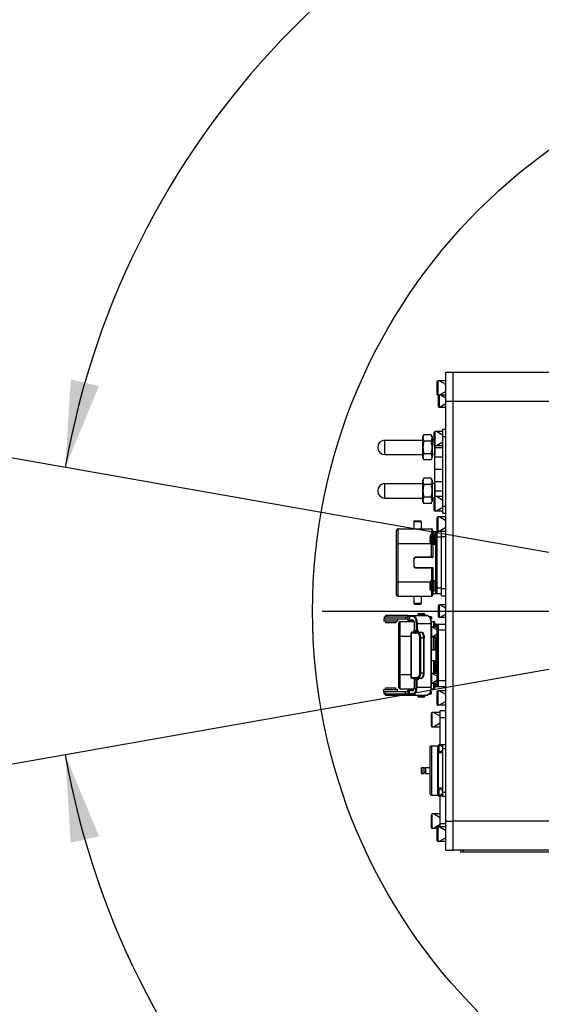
# Model space of a CAD drawing. Header units: millimetres. Extents: x 0 to 11890, y 0 to 8410.
# Tile 34 of 130: x 5930 to 6290, y 1533 to 2213. Entities that reach past the tile are written whole.
import ezdxf

# ---------------------------------------------------------------- set-up
doc = ezdxf.new("R2010")
doc.units = ezdxf.units.MM
doc.header["$LTSCALE"] = 653.95
doc.linetypes.add('CENTER', pattern=[0.6, 0.375, -0.075, 0.075, -0.075])
doc.layers.get('0').update_dxf_attribs({"linetype": 'CONTINUOUS'})
for name, color, linetype in [('204101000064_DXF_AXIS', 7, 'CONTINUOUS'), ('304103000011DXF_CONTINUOUS_LINE', 7, 'CONTINUOUS'), ('304105000080DXF_CONTINUOUS_LINE', 7, 'CONTINUOUS'), ('304105000083DXF_CONTINUOUS_LINE', 7, 'CONTINUOUS'), ('304105000230DXF_CONTINUOUS_LINE', 7, 'CONTINUOUS'), ('304106000002DXF_CONTINUOUS_LINE', 7, 'CONTINUOUS'), ('304107000010DXF_CONTINUOUS_LINE', 7, 'CONTINUOUS'), ('304109000015DXF_CONTINUOUS_LINE', 7, 'CONTINUOUS'), ('304110000210DXF_CONTINUOUS_LINE', 7, 'CONTINUOUS'), ('304110000234DXF_CONTINUOUS_LINE', 7, 'CONTINUOUS'), ('304112000251DXF_CONTINUOUS_LINE', 7, 'CONTINUOUS'), ('304204000093DXF_CONTINUOUS_LINE', 7, 'CONTINUOUS'), ('501023000001DXF_CONTINUOUS_LINE', 7, 'CONTINUOUS'), ('501023000017DXF_CONTINUOUS_LINE', 7, 'CONTINUOUS'), ('501023000069DXF_CONTINUOUS_LINE', 7, 'CONTINUOUS'), ('501023000072DXF_CONTINUOUS_LINE', 7, 'CONTINUOUS'), ('501023000078DXF_CONTINUOUS_LINE', 7, 'CONTINUOUS'), ('627001000012DXF_CONTINUOUS_LINE', 7, 'CONTINUOUS'), ('JISHUZILIAO_DXF_DIMENSION', 7, 'CONTINUOUS')]:
    doc.layers.add(name, color=color, linetype=linetype)
doc.styles.get("Standard").update_dxf_attribs({"font": 'txt', "width": 0.7})
doc.dimstyles.new('DIMSTYLE_5', dxfattribs={"dimtxt": 85, "dimasz": 60, "dimexe": 1, "dimexo": 0, "dimgap": 4.25, "dimtad": 0, "dimtih": 1, "dimtoh": 1, "dimdec": 1, "dimdsep": 46, "dimtxsty": 'Standard', "dimblk": '_FILLED', "dimblk1": '_FILLED', "dimblk2": '_FILLED', "dimcen": 0.09, "dimclrt": 5, "dimazin": 2, "dimtp": 0.5, "dimtm": 0.5, "dimtfac": 1, "dimtdec": 4, "dimtofl": 0, "dimtmove": 0, "dimatfit": 3, "dimldrblk": '_FILLED', "dimfxl": 1, "dimtolj": 1, "dimarcsym": 0})

# ---------------------------------------------------------------- blocks, each defined once
blk = doc.blocks.new('*D7')
at = {"layer": 'JISHUZILIAO_DXF_DIMENSION', "color": 2, "linetype": 'Continuous', "transparency": 16777216}
for start, end in [(100.62447, 170), (0, 68.98069)]:
    blk.add_arc((6523.72, 1804.68), 571.22, start, end, dxfattribs=at)
for points in [[(5964.94, 1964.58), (5961.17, 1903.87), (5984.42, 1960.08)], [(7081.8, 1864.07), (7094.94, 1804.68), (7101.77, 1865.12)]]:
    blk.add_solid(points, dxfattribs=at)
blk = doc.blocks.new('_FILLED')
at = {"color": 0, "linetype": 'ByBlock'}
blk.add_solid([(0, 0), (-1, 0.167), (-1, -0.167)], dxfattribs=at)
blk = doc.blocks.new('*D8')
at = {"layer": 'JISHUZILIAO_DXF_DIMENSION', "color": 2, "linetype": 'Continuous', "transparency": 16777216}
for start, end in [(291.01931, 360), (190, 259.37553)]:
    blk.add_arc((6523.72, 1804.68), 571.22, start, end, dxfattribs=at)
for points in [[(7101.77, 1744.24), (7094.94, 1804.68), (7081.8, 1745.28)], [(5984.42, 1649.28), (5961.17, 1705.49), (5964.94, 1644.77)]]:
    blk.add_solid(points, dxfattribs=at)

msp = doc.modelspace()

# ---------------------------------------------------------------- linework, layer by layer
at = {"color": 2, "linetype": 'Continuous'}
for q in [(4758.851, 2115.87), (4758.851, 1493.484)]:
    msp.add_line((6523.715, 1804.677), q, dxfattribs=at)
msp.add_circle((6523.715, 1804.677), 392, dxfattribs=at)
at = {"layer": '204101000064_DXF_AXIS', "color": 7, "linetype": 'CENTER'}
msp.add_line((6138.458, 1804.677), (7691.964, 1804.677), dxfattribs=at)
at = {"layer": '304103000011DXF_CONTINUOUS_LINE', "color": 7, "linetype": 'Continuous'}
for p, q in [((6228.715, 1639.677), (6228.715, 1969.677)), ((6228.715, 1969.677), (6314.299, 1969.677)), ((6314.299, 1639.677), (6228.715, 1639.677))]:
    msp.add_line(p, q, dxfattribs=at)
at = {"layer": '304103000011DXF_CONTINUOUS_LINE', "color": 9, "linetype": 'Continuous'}
for p, q in [((6228.715, 1949.677), (6323.681, 1949.677)), ((6323.681, 1659.677), (6228.715, 1659.677))]:
    msp.add_line(p, q, dxfattribs=at)
at = {"layer": '304105000080DXF_CONTINUOUS_LINE', "color": 7, "linetype": 'Continuous'}
for p, q in [((6223.715, 1639.677), (6223.715, 1969.677)), ((6223.715, 1969.677), (6228.715, 1969.677)), ((6228.715, 1639.677), (6228.715, 1969.677)), ((6223.715, 1639.677), (6228.715, 1639.677))]:
    msp.add_line(p, q, dxfattribs=at)
at = {"layer": '304105000080DXF_CONTINUOUS_LINE', "color": 9, "linetype": 'Continuous'}
for p, q in [((6223.715, 1949.677), (6228.715, 1949.677)), ((6223.715, 1659.677), (6228.715, 1659.677))]:
    msp.add_line(p, q, dxfattribs=at)
at = {"layer": '304105000083DXF_CONTINUOUS_LINE', "color": 7, "linetype": 'Continuous'}
for p, q in [((6219.715, 1712.427), (6219.715, 1736.177)), ((6219.715, 1736.177), (6223.715, 1736.177)), ((6219.715, 1655.677), (6219.715, 1676.927))]:
    msp.add_line(p, q, dxfattribs=at)
at = {"layer": '304105000083DXF_CONTINUOUS_LINE', "color": 9, "linetype": 'Continuous'}
for p, q in [((6219.715, 1731.177), (6223.715, 1731.177)), ((6219.715, 1658.177), (6223.715, 1658.177))]:
    msp.add_line(p, q, dxfattribs=at)
at = {"layer": '304105000230DXF_CONTINUOUS_LINE', "color": 7, "linetype": 'Continuous'}
for p, q in [((6221.715, 1872.177), (6221.715, 1930.177)), ((6221.715, 1930.177), (6223.715, 1930.177)), ((6221.715, 1872.177), (6223.715, 1872.177))]:
    msp.add_line(p, q, dxfattribs=at)
at = {"layer": '304105000230DXF_CONTINUOUS_LINE', "color": 9, "linetype": 'Continuous'}
for p, q in [((6221.715, 1925.177), (6223.715, 1925.177)), ((6221.715, 1877.177), (6223.715, 1877.177))]:
    msp.add_line(p, q, dxfattribs=at)
at = {"layer": '304106000002DXF_CONTINUOUS_LINE', "color": 7, "linetype": 'Continuous'}
for p, q in [((6189.715, 1815.927), (6189.715, 1860.427)), ((6190.715, 1861.427), (6213.715, 1861.427)), ((6214.715, 1860.427), (6214.715, 1857.677)), ((6214.715, 1850.677), (6214.715, 1841.877)), ((6201.715, 1840.677), (6201.715, 1835.677)), ((6214.515, 1841.677), (6202.715, 1841.677)), ((6202.715, 1834.677), (6214.515, 1834.677)), ((6214.715, 1834.477), (6214.715, 1825.677)), ((6190.715, 1814.927), (6213.715, 1814.927)), ((6214.715, 1818.677), (6214.715, 1815.927)), ((6191.215, 1751.927), (6191.215, 1796.427)), ((6192.215, 1797.427), (6201.628, 1797.427)), ((6213.526, 1797.427), (6215.215, 1797.427)), ((6216.215, 1796.427), (6216.215, 1793.677)), ((6216.215, 1786.677), (6216.215, 1777.877)), ((6216.015, 1777.677), (6213.604, 1777.677)), ((6213.604, 1770.677), (6216.015, 1770.677)), ((6216.215, 1770.477), (6216.215, 1761.677)), ((6216.215, 1754.677), (6216.215, 1751.927)), ((6192.215, 1750.927), (6201.628, 1750.927)), ((6213.526, 1750.927), (6215.215, 1750.927))]:
    msp.add_line(p, q, dxfattribs=at)
at = {"layer": '304106000002DXF_CONTINUOUS_LINE', "color": 9, "linetype": 'Continuous'}
for p, q in [((6190.715, 1814.927), (6190.715, 1861.427)), ((6213.715, 1861.427), (6213.715, 1857.677)), ((6189.715, 1851.427), (6213.027, 1851.427)), ((6213.715, 1841.677), (6213.715, 1850.677)), ((6202.715, 1841.677), (6202.715, 1841.877)), ((6214.715, 1841.877), (6202.715, 1841.877)), ((6201.515, 1840.677), (6201.515, 1835.677)), ((6201.715, 1840.677), (6201.515, 1840.677)), ((6201.715, 1835.677), (6201.515, 1835.677)), ((6202.715, 1834.677), (6202.715, 1834.477)), ((6202.715, 1834.477), (6214.715, 1834.477)), ((6213.715, 1834.677), (6213.715, 1825.677)), ((6189.715, 1824.927), (6213.027, 1824.927)), ((6213.715, 1818.677), (6213.715, 1814.927)), ((6192.215, 1750.927), (6192.215, 1797.427)), ((6215.215, 1797.427), (6215.215, 1793.677)), ((6191.215, 1787.427), (6199.842, 1787.427)), ((6213.604, 1787.427), (6213.715, 1787.427)), ((6215.215, 1777.677), (6215.215, 1786.677)), ((6216.215, 1777.877), (6213.604, 1777.877)), ((6213.604, 1770.477), (6216.215, 1770.477)), ((6215.215, 1770.677), (6215.215, 1761.677)), ((6191.215, 1760.927), (6199.842, 1760.927)), ((6213.604, 1760.927), (6213.715, 1760.927)), ((6215.215, 1754.677), (6215.215, 1750.927))]:
    msp.add_line(p, q, dxfattribs=at)
at = {"layer": '304106000002DXF_CONTINUOUS_LINE', "color": 7, "linetype": 'Continuous'}
for centre, radius, start, end in [((6190.715, 1860.427), 1, 90, 180), ((6213.715, 1860.427), 1, 0, 90), ((6214.515, 1841.877), 0.2, 270, 360), ((6202.715, 1840.677), 1, 90, 180), ((6202.715, 1835.677), 1, 180, 270), ((6214.515, 1834.477), 0.2, 0, 90), ((6190.715, 1815.927), 1, 180, 270), ((6213.715, 1815.927), 1, 270, 360), ((6192.215, 1796.427), 1, 90, 180), ((6215.215, 1796.427), 1, 0, 90), ((6216.015, 1777.877), 0.2, 270, 360), ((6216.015, 1770.477), 0.2, 0, 90), ((6192.215, 1751.927), 1, 180, 270), ((6215.215, 1751.927), 1, 270, 360)]:
    msp.add_arc(centre, radius, start, end, dxfattribs=at)
at = {"layer": '304106000002DXF_CONTINUOUS_LINE', "color": 9, "linetype": 'Continuous'}
for centre, start, end in [((6202.715, 1840.677), 90, 180), ((6202.715, 1835.677), 180, 270)]:
    msp.add_arc(centre, 1.2, start, end, dxfattribs=at)
at = {"layer": '304107000010DXF_CONTINUOUS_LINE', "color": 9, "linetype": 'Continuous'}
for p, q in [((6181.715, 1912.677), (6181.715, 1922.677)), ((6181.715, 1882.677), (6181.715, 1892.677))]:
    msp.add_line(p, q, dxfattribs=at)
at = {"layer": '304107000010DXF_CONTINUOUS_LINE', "color": 7, "linetype": 'Continuous'}
for p, q in [((6181.715, 1922.677), (6207.715, 1922.677)), ((6181.715, 1912.677), (6207.715, 1912.677)), ((6181.715, 1892.677), (6207.715, 1892.677)), ((6181.715, 1882.677), (6207.715, 1882.677))]:
    msp.add_line(p, q, dxfattribs=at)
for centre in [(6181.715, 1917.677), (6181.715, 1887.677)]:
    msp.add_arc(centre, 5, 90, 270, dxfattribs=at)
at = {"layer": '304109000015DXF_CONTINUOUS_LINE', "color": 7, "linetype": 'Continuous'}
for p, q in [((6207.715, 1924.677), (6208.465, 1926.338)), ((6207.715, 1924.677), (6207.715, 1910.677)), ((6213.465, 1926.338), (6208.465, 1926.338)), ((6213.465, 1926.338), (6214.215, 1924.677)), ((6214.215, 1924.677), (6214.215, 1910.677)), ((6213.465, 1922.007), (6208.465, 1922.007)), ((6215.715, 1922.677), (6214.215, 1922.677)), ((6216.194, 1918.693), (6216.194, 1912.677)), ((6207.715, 1910.677), (6208.465, 1909.017)), ((6213.465, 1913.347), (6208.465, 1913.347)), ((6213.465, 1909.017), (6214.215, 1910.677)), ((6216.194, 1912.677), (6214.215, 1912.677)), ((6216.215, 1912.679), (6216.194, 1912.677)), ((6213.465, 1909.017), (6208.465, 1909.017)), ((6207.715, 1894.677), (6208.465, 1896.338)), ((6213.465, 1896.338), (6208.465, 1896.338)), ((6213.465, 1896.338), (6214.215, 1894.677)), ((6207.715, 1894.677), (6207.715, 1880.677)), ((6213.465, 1892.007), (6208.465, 1892.007)), ((6214.215, 1894.677), (6214.215, 1880.677)), ((6216.194, 1892.677), (6214.215, 1892.677)), ((6216.194, 1892.677), (6216.194, 1883.661)), ((6216.215, 1892.675), (6216.194, 1892.677)), ((6213.465, 1883.347), (6208.465, 1883.347)), ((6215.715, 1882.677), (6214.215, 1882.677)), ((6207.715, 1880.677), (6208.465, 1879.017)), ((6213.465, 1879.017), (6208.465, 1879.017)), ((6213.465, 1879.017), (6214.215, 1880.677))]:
    msp.add_line(p, q, dxfattribs=at)
for points in [[(6208.465, 1926.338), (6208.16, 1925.661), (6207.723, 1924.172), (6208.16, 1922.684), (6208.465, 1922.007)], [(6213.465, 1926.338), (6213.771, 1925.661), (6214.208, 1924.172), (6213.771, 1922.684), (6213.465, 1922.007)], [(6208.465, 1922.007), (6208.145, 1920.589), (6207.738, 1917.677), (6208.145, 1914.765), (6208.465, 1913.347)], [(6213.465, 1922.007), (6213.786, 1920.589), (6214.193, 1917.677), (6213.786, 1914.765), (6213.465, 1913.347)], [(6208.465, 1913.347), (6208.16, 1912.67), (6207.723, 1911.182), (6208.16, 1909.694), (6208.465, 1909.017)], [(6213.465, 1913.347), (6213.771, 1912.67), (6214.208, 1911.182), (6213.771, 1909.694), (6213.465, 1909.017)], [(6208.465, 1896.338), (6208.16, 1895.661), (6207.723, 1894.172), (6208.16, 1892.684), (6208.465, 1892.007)], [(6213.465, 1896.338), (6213.771, 1895.661), (6214.208, 1894.172), (6213.771, 1892.684), (6213.465, 1892.007)], [(6208.465, 1892.007), (6208.145, 1890.589), (6207.738, 1887.677), (6208.145, 1884.765), (6208.465, 1883.347)], [(6213.465, 1892.007), (6213.786, 1890.589), (6214.193, 1887.677), (6213.786, 1884.765), (6213.465, 1883.347)], [(6208.465, 1883.347), (6208.16, 1882.67), (6207.723, 1881.182), (6208.16, 1879.694), (6208.465, 1879.017)], [(6213.465, 1883.347), (6213.771, 1882.67), (6214.208, 1881.182), (6213.771, 1879.694), (6213.465, 1879.017)]]:
    msp.add_open_spline(points, degree=3, knots=[0, 0, 0, 0, 0.5, 1, 1, 1, 1], dxfattribs=at)
at = {"layer": '304110000210DXF_CONTINUOUS_LINE', "color": 7, "linetype": 'Continuous'}
for p, q in [((6212.715, 1710.677), (6212.715, 1678.677)), ((6213.715, 1711.677), (6218.215, 1711.677)), ((6218.715, 1682.127), (6218.715, 1707.227)), ((6221.715, 1676.677), (6221.715, 1712.677)), ((6221.715, 1712.677), (6223.715, 1712.677)), ((6206.715, 1696.177), (6206.715, 1693.177)), ((6207.215, 1696.677), (6208.715, 1696.677)), ((6207.215, 1692.677), (6208.715, 1692.677)), ((6208.715, 1692.677), (6208.715, 1696.677)), ((6209.715, 1696.177), (6208.715, 1696.177)), ((6209.715, 1693.177), (6208.715, 1693.177)), ((6209.715, 1696.677), (6209.715, 1692.677)), ((6209.715, 1696.677), (6212.715, 1696.677)), ((6209.715, 1692.677), (6212.715, 1692.677)), ((6213.715, 1677.677), (6218.215, 1677.677)), ((6223.715, 1676.677), (6221.715, 1676.677))]:
    msp.add_line(p, q, dxfattribs=at)
at = {"layer": '304110000210DXF_CONTINUOUS_LINE', "color": 9, "linetype": 'Continuous'}
for p, q in [((6213.715, 1711.677), (6213.715, 1677.677)), ((6218.215, 1677.677), (6218.215, 1711.677)), ((6223.715, 1709.677), (6221.715, 1709.677)), ((6207.215, 1696.677), (6207.215, 1692.677)), ((6221.715, 1679.677), (6223.715, 1679.677))]:
    msp.add_line(p, q, dxfattribs=at)
at = {"layer": '304110000210DXF_CONTINUOUS_LINE', "color": 7, "linetype": 'Continuous'}
for centre, radius, start, end in [((6213.715, 1710.677), 1, 90, 180), ((6218.215, 1711.177), 0.5, 0, 90), ((6207.215, 1696.177), 0.5, 90, 180), ((6207.215, 1693.177), 0.5, 180, 270), ((6213.715, 1678.677), 1, 180, 270), ((6218.215, 1678.177), 0.5, 270, 360)]:
    msp.add_arc(centre, radius, start, end, dxfattribs=at)
at = {"layer": '304110000234DXF_CONTINUOUS_LINE', "color": 7, "linetype": 'Continuous'}
for p, q in [((6202.216, 1867.027), (6201.715, 1866.527)), ((6201.715, 1866.527), (6201.715, 1861.427)), ((6201.715, 1866.527), (6206.715, 1866.527)), ((6202.215, 1867.027), (6206.215, 1867.027)), ((6206.215, 1867.027), (6206.715, 1866.527)), ((6206.715, 1866.527), (6206.715, 1861.427)), ((6212.941, 1856.749), (6212.891, 1856.577)), ((6212.891, 1856.577), (6212.912, 1856.577)), ((6215.115, 1857.677), (6214.186, 1857.677)), ((6214.715, 1859.677), (6218.315, 1859.677)), ((6216.415, 1850.677), (6216.415, 1857.677)), ((6217.215, 1857.677), (6216.415, 1857.677)), ((6217.215, 1817.177), (6217.215, 1859.177)), ((6220.715, 1815.177), (6220.715, 1859.677)), ((6212.606, 1854.777), (6212.912, 1854.777)), ((6212.912, 1853.577), (6212.606, 1853.577)), ((6212.941, 1851.606), (6212.891, 1851.777)), ((6212.912, 1851.777), (6212.891, 1851.777)), ((6215.115, 1850.677), (6214.186, 1850.677)), ((6217.215, 1850.677), (6216.415, 1850.677)), ((6212.606, 1822.777), (6212.912, 1822.777)), ((6212.912, 1821.577), (6212.606, 1821.577)), ((6212.891, 1824.577), (6212.941, 1824.749)), ((6212.891, 1824.577), (6212.912, 1824.577)), ((6214.186, 1825.677), (6215.115, 1825.677)), ((6216.415, 1818.677), (6216.415, 1825.677)), ((6217.215, 1825.677), (6216.415, 1825.677)), ((6201.715, 1814.927), (6201.715, 1809.827)), ((6206.715, 1814.927), (6206.715, 1809.827)), ((6212.891, 1819.777), (6212.941, 1819.606)), ((6212.912, 1819.777), (6212.891, 1819.777)), ((6214.186, 1818.677), (6215.115, 1818.677)), ((6220.715, 1816.677), (6214.715, 1816.677)), ((6217.215, 1818.677), (6216.415, 1818.677)), ((6220.715, 1815.177), (6223.715, 1815.177)), ((6202.216, 1809.327), (6201.715, 1809.827)), ((6206.715, 1809.827), (6201.715, 1809.827)), ((6206.215, 1809.327), (6202.215, 1809.327)), ((6206.215, 1809.327), (6206.715, 1809.827))]:
    msp.add_line(p, q, dxfattribs=at)
at = {"layer": '304110000234DXF_CONTINUOUS_LINE', "color": 9, "linetype": 'Continuous'}
for p, q in [((6212.941, 1856.749), (6212.941, 1851.606)), ((6214.186, 1857.677), (6214.186, 1850.677)), ((6215.115, 1857.677), (6215.115, 1850.677)), ((6216.715, 1857.677), (6216.715, 1858.754)), ((6220.715, 1855.677), (6217.215, 1855.677)), ((6217.715, 1816.677), (6217.715, 1859.677)), ((6220.715, 1856.177), (6223.715, 1856.177)), ((6216.715, 1825.677), (6216.715, 1850.677)), ((6212.941, 1819.606), (6212.941, 1824.749)), ((6214.186, 1818.677), (6214.186, 1825.677)), ((6215.115, 1818.677), (6215.115, 1825.677)), ((6216.715, 1817.6), (6216.715, 1818.677)), ((6217.215, 1820.677), (6220.715, 1820.677)), ((6220.715, 1820.177), (6223.715, 1820.177))]:
    msp.add_line(p, q, dxfattribs=at)
at = {"layer": '304110000234DXF_CONTINUOUS_LINE', "color": 7, "linetype": 'Continuous'}
for centre, radius, start, end in [((6221.565, 1854.177), 8.98, 164.49864, 176.168911), ((6214.186, 1856.377), 1.3, 139.037506, 163.39845), ((6217.715, 1859.177), 0.5, 90, 180), ((6221.565, 1854.177), 8.98, 183.831089, 195.50136), ((6221.565, 1854.177), 8.674, 176.033601, 183.966399), ((6214.186, 1851.977), 1.3, 196.60155, 220.962494), ((6221.565, 1822.177), 8.98, 164.49864, 176.168911), ((6221.565, 1822.177), 8.98, 183.831089, 195.50136), ((6221.565, 1822.177), 8.674, 176.033601, 183.966399), ((6214.186, 1824.377), 1.3, 139.037528, 163.39845), ((6214.186, 1819.977), 1.3, 196.60155, 220.962472), ((6217.715, 1817.177), 0.5, 180, 270)]:
    msp.add_arc(centre, radius, start, end, dxfattribs=at)
at = {"layer": '304110000234DXF_CONTINUOUS_LINE', "color": 9, "linetype": 'Continuous'}
for points, knots in [([(6216.715, 1858.754), (6216.715, 1858.824), (6216.746, 1859.075), (6216.891, 1859.305), (6217.028, 1859.424)], [0, 0, 0, 0, 0.2787855, 1, 1, 1, 1]), ([(6217.215, 1859.177), (6217.215, 1859.066), (6217.088, 1858.827), (6216.84, 1858.754), (6216.715, 1858.754)], [0, 0, 0, 0, 0.4706394, 1, 1, 1, 1]), ([(6217.026, 1816.932), (6216.89, 1817.051), (6216.745, 1817.28), (6216.715, 1817.531), (6216.715, 1817.6)], [0, 0, 0, 0, 0.7212922, 1, 1, 1, 1]), ([(6217.215, 1817.177), (6217.215, 1817.288), (6217.088, 1817.527), (6216.84, 1817.6), (6216.715, 1817.6)], [0, 0, 0, 0, 0.4706398, 1, 1, 1, 1])]:
    msp.add_open_spline(points, degree=3, knots=knots, dxfattribs=at)
for points in [[(6217.028, 1859.424), (6217.212, 1859.585), (6217.471, 1859.677), (6217.715, 1859.677)], [(6217.716, 1816.677), (6217.47, 1816.677), (6217.21, 1816.77), (6217.026, 1816.932)]]:
    msp.add_open_spline(points, degree=3, dxfattribs=at)
at = {"layer": '304112000251DXF_CONTINUOUS_LINE', "color": 7, "linetype": 'Continuous'}
for p in [(6233.715, 1639.677), (6308.715, 1638.177)]:
    msp.add_line(p, (6233.715, 1638.177), dxfattribs=at)
at = {"layer": '304112000251DXF_CONTINUOUS_LINE', "color": 9, "linetype": 'Continuous'}
msp.add_line((6235.715, 1639.677), (6235.715, 1638.177), dxfattribs=at)
at = {"layer": '304204000093DXF_CONTINUOUS_LINE', "color": 7, "linetype": 'Continuous'}
for p, q in [((6182.163, 1801.677), (6182.163, 1800.677)), ((6182.985, 1801.677), (6182.163, 1801.677)), ((6197.514, 1801.677), (6182.985, 1801.677)), ((6197.454, 1801.177), (6197.454, 1798.677)), ((6197.514, 1801.677), (6210.604, 1801.677)), ((6204.315, 1802.477), (6204.315, 1801.677)), ((6204.815, 1802.977), (6208.615, 1802.977)), ((6209.115, 1802.477), (6209.115, 1801.677)), ((6211.211, 1801.677), (6210.604, 1801.677)), ((6211.215, 1801.677), (6211.211, 1801.677)), ((6211.215, 1801.677), (6211.215, 1801.56)), ((6180.913, 1799.177), (6180.913, 1797.677)), ((6195.875, 1799.177), (6180.913, 1799.177)), ((6190.413, 1797.677), (6180.913, 1797.677)), ((6181.263, 1800.677), (6181.263, 1799.177)), ((6181.263, 1800.677), (6197.454, 1800.677)), ((6182.163, 1797.677), (6182.163, 1796.677)), ((6189.163, 1796.677), (6182.163, 1796.677)), ((6189.163, 1797.677), (6189.163, 1796.677)), ((6190.413, 1799.177), (6190.413, 1797.677)), ((6197.454, 1799.177), (6195.875, 1799.177)), ((6197.514, 1798.177), (6201.078, 1798.177)), ((6201.828, 1796.177), (6201.828, 1791.177)), ((6213.741, 1800.677), (6212.331, 1800.677)), ((6213.741, 1799.177), (6213.114, 1799.177)), ((6213.604, 1796.177), (6213.604, 1752.177)), ((6213.742, 1800.677), (6213.742, 1799.177)), ((6216.215, 1795.677), (6223.715, 1795.677)), ((6217.715, 1753.677), (6217.715, 1794.677)), ((6199.842, 1758.677), (6199.842, 1789.677)), ((6200.342, 1790.177), (6206.734, 1790.177)), ((6208.713, 1762.177), (6208.713, 1786.177)), ((6206.734, 1758.177), (6200.342, 1758.177)), ((6201.828, 1757.177), (6201.828, 1752.177)), ((6180.913, 1749.177), (6180.913, 1750.677)), ((6180.913, 1750.677), (6190.413, 1750.677)), ((6180.913, 1749.177), (6195.875, 1749.177)), ((6181.263, 1747.677), (6181.263, 1749.177)), ((6181.263, 1747.677), (6181.658, 1747.677)), ((6181.658, 1747.677), (6197.454, 1747.677)), ((6182.163, 1750.677), (6182.163, 1751.677)), ((6182.163, 1751.677), (6189.162, 1751.677)), ((6182.163, 1746.677), (6182.163, 1747.677)), ((6189.163, 1750.677), (6189.163, 1751.677)), ((6190.413, 1749.177), (6190.413, 1750.677)), ((6195.875, 1749.177), (6197.454, 1749.177)), ((6197.454, 1749.677), (6197.454, 1747.177)), ((6201.078, 1750.177), (6197.514, 1750.177)), ((6211.215, 1746.677), (6211.215, 1746.794)), ((6212.331, 1747.677), (6213.741, 1747.677)), ((6213.114, 1749.177), (6213.741, 1749.177)), ((6213.742, 1747.677), (6213.742, 1749.177)), ((6216.215, 1752.677), (6223.715, 1752.677)), ((6182.163, 1746.677), (6211.215, 1746.677)), ((6204.315, 1746.677), (6204.315, 1745.877)), ((6208.615, 1745.377), (6204.815, 1745.377)), ((6209.115, 1746.677), (6209.115, 1745.877))]:
    msp.add_line(p, q, dxfattribs=at)
at = {"layer": '304204000093DXF_CONTINUOUS_LINE', "color": 9, "linetype": 'Continuous'}
for p, q in [((6182.985, 1800.677), (6182.985, 1801.677)), ((6197.454, 1801.177), (6200.645, 1801.177)), ((6198.68, 1801.177), (6198.68, 1798.677)), ((6204.315, 1802.477), (6209.115, 1802.477)), ((6211.211, 1801.561), (6211.211, 1801.677)), ((6181.658, 1799.177), (6181.658, 1800.677)), ((6195.875, 1800.677), (6195.875, 1799.177)), ((6197.454, 1798.677), (6200.645, 1798.677)), ((6201.895, 1796.177), (6201.828, 1796.177)), ((6201.895, 1796.177), (6201.895, 1791.177)), ((6203.145, 1796.177), (6203.145, 1791.177)), ((6203.145, 1796.177), (6213.604, 1796.177)), ((6203.828, 1796.177), (6203.828, 1791.177)), ((6213.354, 1796.177), (6213.354, 1752.177)), ((6216.715, 1795.677), (6216.715, 1793.677)), ((6218.715, 1752.677), (6218.715, 1795.677)), ((6199.842, 1789.677), (6204.015, 1789.677)), ((6199.982, 1758.677), (6199.982, 1789.677)), ((6201.828, 1791.177), (6204.722, 1791.177)), ((6204.722, 1791.177), (6204.722, 1790.177)), ((6217.715, 1791.677), (6223.715, 1791.677)), ((6205.494, 1786.177), (6205.494, 1762.177)), ((6205.494, 1786.177), (6208.713, 1786.177)), ((6206.158, 1786.177), (6206.158, 1762.177)), ((6208.424, 1762.177), (6208.424, 1786.177)), ((6216.715, 1786.677), (6216.715, 1761.677)), ((6205.494, 1762.177), (6208.713, 1762.177)), ((6204.015, 1758.677), (6199.842, 1758.677)), ((6204.722, 1757.177), (6201.828, 1757.177)), ((6201.895, 1757.177), (6201.895, 1752.177)), ((6203.145, 1752.177), (6203.145, 1757.177)), ((6203.828, 1752.177), (6203.828, 1757.177)), ((6204.722, 1758.177), (6204.722, 1757.177)), ((6216.715, 1754.677), (6216.715, 1752.677)), ((6217.715, 1756.677), (6223.715, 1756.677)), ((6181.658, 1749.177), (6181.658, 1747.677)), ((6182.985, 1747.677), (6182.985, 1746.677)), ((6195.875, 1747.677), (6195.875, 1749.177)), ((6200.645, 1749.677), (6197.454, 1749.677)), ((6197.454, 1747.177), (6200.645, 1747.177)), ((6198.68, 1747.177), (6198.68, 1749.677)), ((6201.895, 1752.177), (6201.828, 1752.177)), ((6203.145, 1752.177), (6213.604, 1752.177)), ((6211.211, 1746.793), (6211.211, 1746.677)), ((6209.115, 1745.877), (6204.315, 1745.877))]:
    msp.add_line(p, q, dxfattribs=at)
at = {"layer": '304204000093DXF_CONTINUOUS_LINE', "color": 7, "linetype": 'Continuous'}
for centre, radius, start, end in [((6204.815, 1802.477), 0.5, 90, 180), ((6208.615, 1802.477), 0.5, 0, 90), ((6218.715, 1794.677), 1, 90, 180), ((6200.342, 1789.677), 0.5, 90, 180), ((6200.342, 1758.677), 0.5, 180, 270), ((6218.715, 1753.677), 1, 180, 270), ((6204.815, 1745.877), 0.5, 180, 270), ((6208.615, 1745.877), 0.5, 270, 360)]:
    msp.add_arc(centre, radius, start, end, dxfattribs=at)
at = {"layer": '304204000093DXF_CONTINUOUS_LINE', "color": 9, "linetype": 'Continuous'}
for centre, radius, start, end in [((6200.193, 1797.409), 1.425, 39.683316, 42.778081), ((6200.748, 1791.177), 1.147, 344.377401, 0.002123), ((6206.43, 1789.574), 2.24, 162.94077, 164.418369), ((6206.426, 1758.779), 2.236, 195.594826, 197.035818), ((6200.193, 1750.945), 1.425, 317.222115, 320.316919)]:
    msp.add_arc(centre, radius, start, end, dxfattribs=at)
at = {"layer": '304204000093DXF_CONTINUOUS_LINE', "color": 7, "linetype": 'Continuous'}
for points, knots in [([(6197.454, 1801.177), (6197.454, 1801.301), (6197.484, 1801.416), (6197.469, 1801.677), (6197.514, 1801.677)], [0, 0, 0, 0, 0.7356666, 1, 1, 1, 1]), ([(6210.604, 1801.677), (6211.047, 1801.677), (6212.007, 1801.262), (6212.916, 1799.925), (6213.48, 1798.177), (6213.604, 1796.865), (6213.604, 1796.177)], [0, 0, 0, 0, 0.1955099, 0.4230215, 0.6962473, 1, 1, 1, 1]), ([(6197.514, 1798.177), (6197.469, 1798.177), (6197.484, 1798.438), (6197.454, 1798.553), (6197.454, 1798.677)], [0, 0, 0, 0, 0.2643486, 1, 1, 1, 1]), ([(6201.078, 1798.177), (6201.138, 1798.177), (6201.338, 1798.04), (6201.722, 1797.407), (6201.828, 1796.697), (6201.828, 1796.177)], [0, 0, 0, 0, 0.0816124, 0.2987247, 1, 1, 1, 1]), ([(6201.029, 1790.177), (6201.232, 1790.177), (6201.69, 1790.435), (6201.828, 1790.92), (6201.828, 1791.177)], [0, 0, 0, 0, 0.4404722, 1, 1, 1, 1]), ([(6206.734, 1790.177), (6207.051, 1790.177), (6207.923, 1789.736), (6208.556, 1788.171), (6208.713, 1786.897), (6208.713, 1786.177)], [0, 0, 0, 0, 0.1976942, 0.5512078, 1, 1, 1, 1]), ([(6206.734, 1758.177), (6207.051, 1758.177), (6207.923, 1758.619), (6208.556, 1760.183), (6208.713, 1761.458), (6208.713, 1762.177)], [0, 0, 0, 0, 0.1976942, 0.5512078, 1, 1, 1, 1]), ([(6201.029, 1758.177), (6201.232, 1758.177), (6201.69, 1757.92), (6201.828, 1757.435), (6201.828, 1757.177)], [0, 0, 0, 0, 0.4404722, 1, 1, 1, 1]), ([(6197.454, 1749.677), (6197.454, 1749.801), (6197.484, 1749.916), (6197.469, 1750.177), (6197.514, 1750.177)], [0, 0, 0, 0, 0.7356514, 1, 1, 1, 1]), ([(6197.514, 1746.677), (6197.469, 1746.677), (6197.484, 1746.938), (6197.454, 1747.053), (6197.454, 1747.177)], [0, 0, 0, 0, 0.2643334, 1, 1, 1, 1]), ([(6201.078, 1750.177), (6201.138, 1750.177), (6201.338, 1750.315), (6201.722, 1750.948), (6201.828, 1751.658), (6201.828, 1752.177)], [0, 0, 0, 0, 0.0816124, 0.2987247, 1, 1, 1, 1]), ([(6210.604, 1746.677), (6211.047, 1746.677), (6212.007, 1747.093), (6212.916, 1748.43), (6213.48, 1750.177), (6213.604, 1751.489), (6213.604, 1752.177)], [0, 0, 0, 0, 0.1955099, 0.4230215, 0.6962473, 1, 1, 1, 1])]:
    msp.add_open_spline(points, degree=3, knots=knots, dxfattribs=at)
at = {"layer": '304204000093DXF_CONTINUOUS_LINE', "color": 9, "linetype": 'Continuous'}
for points in [[(6199.113, 1801.677), (6198.893, 1801.677), (6198.68, 1801.398), (6198.68, 1801.177)], [(6201.078, 1801.677), (6200.858, 1801.677), (6200.645, 1801.398), (6200.645, 1801.177)], [(6198.68, 1798.677), (6198.68, 1798.457), (6198.893, 1798.177), (6199.113, 1798.177)], [(6200.645, 1798.677), (6200.645, 1798.457), (6200.858, 1798.177), (6201.078, 1798.177)], [(6202.935, 1798.184), (6203.079, 1797.527), (6203.145, 1796.85), (6203.145, 1796.177)], [(6200.262, 1790.138), (6200.099, 1790.064), (6199.982, 1789.857), (6199.982, 1789.677)], [(6203.769, 1790.307), (6203.804, 1790.389), (6203.886, 1790.448), (6203.965, 1790.489)], [(6203.965, 1790.489), (6203.865, 1790.7), (6203.828, 1790.943), (6203.828, 1791.177)], [(6203.965, 1790.489), (6204.062, 1790.443), (6204.187, 1790.384), (6204.208, 1790.279)], [(6204.288, 1790.232), (6204.39, 1790.563), (6204.549, 1790.877), (6204.722, 1791.177)], [(6200.262, 1758.216), (6200.099, 1758.291), (6199.982, 1758.497), (6199.982, 1758.677)], [(6203.965, 1757.866), (6203.865, 1757.654), (6203.828, 1757.411), (6203.828, 1757.177)], [(6203.965, 1757.866), (6204.062, 1757.911), (6204.187, 1757.971), (6204.208, 1758.075)], [(6204.722, 1757.177), (6204.549, 1757.478), (6204.389, 1757.792), (6204.288, 1758.124)], [(6198.68, 1749.677), (6198.68, 1749.898), (6198.893, 1750.177), (6199.113, 1750.177)], [(6198.68, 1747.177), (6198.68, 1746.957), (6198.893, 1746.677), (6199.113, 1746.677)], [(6200.645, 1749.677), (6200.645, 1749.898), (6200.858, 1750.177), (6201.078, 1750.177)], [(6200.645, 1747.177), (6200.645, 1746.957), (6200.858, 1746.677), (6201.078, 1746.677)], [(6202.935, 1750.171), (6203.079, 1750.828), (6203.145, 1751.505), (6203.145, 1752.177)]]:
    msp.add_open_spline(points, degree=3, dxfattribs=at)
for points, knots in [([(6200.645, 1801.177), (6200.893, 1801.177), (6201.612, 1800.939), (6202.459, 1799.824), (6202.803, 1798.787), (6202.935, 1798.184)], [0, 0, 0, 0, 0.1857167, 0.5371778, 1, 1, 1, 1]), ([(6201.078, 1801.677), (6201.92, 1801.677), (6203.113, 1800.256), (6203.685, 1798.235), (6203.828, 1796.882), (6203.828, 1796.177)], [0, 0, 0, 0, 0.3871994, 0.67566, 1, 1, 1, 1]), ([(6210.604, 1801.677), (6211.446, 1801.677), (6212.639, 1800.256), (6213.212, 1798.235), (6213.354, 1796.882), (6213.354, 1796.177)], [0, 0, 0, 0, 0.3871994, 0.67566, 1, 1, 1, 1]), ([(6200.645, 1798.677), (6200.806, 1798.677), (6201.033, 1798.579), (6201.196, 1798.424), (6201.239, 1798.377)], [0, 0, 0, 0, 0.7171182, 1, 1, 1, 1]), ([(6201.29, 1798.319), (6201.306, 1798.3), (6201.338, 1798.258), (6201.369, 1798.216), (6201.384, 1798.194)], [0, 0, 0, 0, 0.4918536, 1, 1, 1, 1]), ([(6201.384, 1798.194), (6201.469, 1798.069), (6201.792, 1797.444), (6201.895, 1796.726), (6201.895, 1796.177)], [0, 0, 0, 0, 0.2157803, 1, 1, 1, 1]), ([(6217.715, 1794.677), (6217.715, 1794.815), (6217.552, 1795.293), (6217.072, 1795.677), (6216.715, 1795.677)], [0, 0, 0, 0, 0.2785261, 1, 1, 1, 1]), ([(6200.435, 1790.177), (6200.406, 1790.177), (6200.346, 1790.17), (6200.29, 1790.151), (6200.262, 1790.138)], [0, 0, 0, 0, 0.4940686, 1, 1, 1, 1]), ([(6201.853, 1790.868), (6201.825, 1790.77), (6201.683, 1790.425), (6201.3, 1790.177), (6201.029, 1790.177)], [0, 0, 0, 0, 0.2726395, 1, 1, 1, 1]), ([(6202.279, 1790.177), (6202.505, 1790.177), (6202.99, 1790.426), (6203.145, 1790.927), (6203.145, 1791.177)], [0, 0, 0, 0, 0.4746843, 1, 1, 1, 1]), ([(6203.866, 1790.178), (6203.833, 1790.18), (6203.755, 1790.196), (6203.758, 1790.278), (6203.769, 1790.307)], [0, 0, 0, 0, 0.5195247, 1, 1, 1, 1]), ([(6203.965, 1790.489), (6204.012, 1790.546), (6204.246, 1790.796), (6204.51, 1791.014), (6204.722, 1791.177)], [0, 0, 0, 0, 0.2163266, 1, 1, 1, 1]), ([(6204.468, 1790.177), (6204.35, 1790.177), (6204.101, 1790.059), (6204.015, 1789.803), (6204.015, 1789.677)], [0, 0, 0, 0, 0.4826444, 1, 1, 1, 1]), ([(6204.015, 1789.677), (6204.503, 1789.677), (6205.125, 1788.708), (6205.417, 1787.485), (6205.494, 1786.625), (6205.494, 1786.177)], [0, 0, 0, 0, 0.3671852, 0.6629872, 1, 1, 1, 1]), ([(6204.208, 1790.279), (6204.211, 1790.267), (6204.212, 1790.24), (6204.203, 1790.214), (6204.197, 1790.202)], [0, 0, 0, 0, 0.476347, 1, 1, 1, 1]), ([(6204.468, 1790.177), (6205.026, 1790.177), (6205.737, 1789.069), (6206.07, 1787.672), (6206.158, 1786.689), (6206.158, 1786.177)], [0, 0, 0, 0, 0.3671852, 0.662981, 1, 1, 1, 1]), ([(6208.424, 1786.177), (6208.424, 1786.689), (6208.336, 1787.672), (6208.003, 1789.069), (6207.292, 1790.177), (6206.734, 1790.177)], [0, 0, 0, 0, 0.337019, 0.6328148, 1, 1, 1, 1]), ([(6205.494, 1762.177), (6205.494, 1761.729), (6205.417, 1760.869), (6205.125, 1759.647), (6204.503, 1758.677), (6204.015, 1758.677)], [0, 0, 0, 0, 0.3370128, 0.6328148, 1, 1, 1, 1]), ([(6206.158, 1762.177), (6206.158, 1761.665), (6206.07, 1760.682), (6205.737, 1759.285), (6205.026, 1758.177), (6204.468, 1758.177)], [0, 0, 0, 0, 0.337019, 0.6328148, 1, 1, 1, 1]), ([(6206.734, 1758.177), (6207.292, 1758.177), (6208.003, 1759.285), (6208.336, 1760.682), (6208.424, 1761.665), (6208.424, 1762.177)], [0, 0, 0, 0, 0.3671852, 0.662981, 1, 1, 1, 1]), ([(6200.435, 1758.177), (6200.406, 1758.177), (6200.346, 1758.184), (6200.29, 1758.204), (6200.262, 1758.216)], [0, 0, 0, 0, 0.4940686, 1, 1, 1, 1]), ([(6201.029, 1758.177), (6201.255, 1758.177), (6201.74, 1757.929), (6201.895, 1757.428), (6201.895, 1757.177)], [0, 0, 0, 0, 0.4746843, 1, 1, 1, 1]), ([(6202.279, 1758.177), (6202.505, 1758.177), (6202.99, 1757.929), (6203.145, 1757.428), (6203.145, 1757.177)], [0, 0, 0, 0, 0.4746843, 1, 1, 1, 1]), ([(6203.965, 1757.866), (6203.882, 1757.909), (6203.752, 1757.981), (6203.763, 1758.161), (6203.835, 1758.175), (6203.866, 1758.177)], [0, 0, 0, 0, 0.6143091, 0.7936559, 1, 1, 1, 1]), ([(6204.722, 1757.177), (6204.647, 1757.235), (6204.381, 1757.448), (6204.122, 1757.676), (6203.965, 1757.866)], [0, 0, 0, 0, 0.2781844, 1, 1, 1, 1]), ([(6204.468, 1758.177), (6204.35, 1758.177), (6204.101, 1758.296), (6204.015, 1758.551), (6204.015, 1758.677)], [0, 0, 0, 0, 0.4826444, 1, 1, 1, 1]), ([(6204.208, 1758.075), (6204.211, 1758.088), (6204.212, 1758.115), (6204.203, 1758.14), (6204.197, 1758.153)], [0, 0, 0, 0, 0.4763506, 1, 1, 1, 1]), ([(6216.715, 1752.677), (6216.827, 1752.677), (6217.313, 1752.793), (6217.715, 1753.295), (6217.715, 1753.677)], [0, 0, 0, 0, 0.2266848, 1, 1, 1, 1]), ([(6200.645, 1747.177), (6200.893, 1747.177), (6201.612, 1747.416), (6202.459, 1748.53), (6202.803, 1749.567), (6202.935, 1750.171)], [0, 0, 0, 0, 0.1857167, 0.5371778, 1, 1, 1, 1]), ([(6201.239, 1749.977), (6201.196, 1749.931), (6201.033, 1749.776), (6200.806, 1749.677), (6200.645, 1749.677)], [0, 0, 0, 0, 0.2828821, 1, 1, 1, 1]), ([(6201.078, 1746.677), (6201.92, 1746.677), (6203.113, 1748.099), (6203.685, 1750.12), (6203.828, 1751.472), (6203.828, 1752.177)], [0, 0, 0, 0, 0.3871994, 0.67566, 1, 1, 1, 1]), ([(6201.384, 1750.16), (6201.369, 1750.138), (6201.338, 1750.096), (6201.306, 1750.055), (6201.29, 1750.035)], [0, 0, 0, 0, 0.5081462, 1, 1, 1, 1]), ([(6201.895, 1752.177), (6201.895, 1751.983), (6201.853, 1751.289), (6201.668, 1750.577), (6201.384, 1750.16)], [0, 0, 0, 0, 0.2778892, 1, 1, 1, 1]), ([(6213.354, 1752.177), (6213.354, 1751.472), (6213.212, 1750.12), (6212.639, 1748.099), (6211.446, 1746.677), (6210.604, 1746.677)], [0, 0, 0, 0, 0.32434, 0.6128006, 1, 1, 1, 1])]:
    msp.add_open_spline(points, degree=3, knots=knots, dxfattribs=at)
at = {"layer": '501023000001DXF_CONTINUOUS_LINE', "color": 7, "linetype": 'Continuous'}
for p, q in [((6215.715, 1919.277), (6215.715, 1928.077)), ((6221.715, 1928.677), (6216.315, 1928.677)), ((6221.715, 1918.677), (6216.315, 1918.677)), ((6215.715, 1874.277), (6215.715, 1883.077)), ((6221.715, 1883.677), (6216.315, 1883.677)), ((6221.715, 1873.677), (6216.315, 1873.677)), ((6213.715, 1725.277), (6213.715, 1734.077)), ((6219.715, 1734.677), (6214.315, 1734.677)), ((6219.715, 1724.677), (6214.315, 1724.677)), ((6213.715, 1655.277), (6213.715, 1664.077)), ((6219.715, 1664.677), (6214.315, 1664.677)), ((6217.715, 1654.677), (6214.315, 1654.677))]:
    msp.add_line(p, q, dxfattribs=at)
at = {"layer": '501023000001DXF_CONTINUOUS_LINE', "color": 9, "linetype": 'Continuous'}
for p, q in [((6216.315, 1918.677), (6216.315, 1928.677)), ((6216.315, 1873.677), (6216.315, 1883.677)), ((6214.315, 1724.677), (6214.315, 1734.677)), ((6214.315, 1654.677), (6214.315, 1664.677))]:
    msp.add_line(p, q, dxfattribs=at)
at = {"layer": '501023000001DXF_CONTINUOUS_LINE', "color": 2, "linetype": 'Continuous'}
for p, q in [((6221.715, 1926.077), (6217.212, 1928.677)), ((6221.715, 1921.277), (6217.212, 1918.677)), ((6221.715, 1881.077), (6217.212, 1883.677)), ((6221.715, 1876.277), (6217.212, 1873.677)), ((6219.715, 1732.077), (6215.212, 1734.677)), ((6219.715, 1727.277), (6215.212, 1724.677)), ((6219.715, 1662.077), (6215.212, 1664.677)), ((6219.715, 1657.277), (6215.212, 1654.677))]:
    msp.add_line(p, q, dxfattribs=at)
at = {"layer": '501023000001DXF_CONTINUOUS_LINE', "color": 7, "linetype": 'Continuous'}
for centre, start, end in [((6216.315, 1928.077), 90, 180), ((6216.315, 1919.277), 180, 270), ((6216.315, 1883.077), 90, 180), ((6216.315, 1874.277), 180, 270), ((6214.315, 1734.077), 90, 180), ((6214.315, 1725.277), 180, 270), ((6214.315, 1664.077), 90, 180), ((6214.315, 1655.277), 180, 270)]:
    msp.add_arc(centre, 0.6, start, end, dxfattribs=at)
at = {"layer": '501023000017DXF_CONTINUOUS_LINE', "color": 7, "linetype": 'Continuous'}
for p, q in [((6218.715, 1945.817), (6218.715, 1953.537)), ((6223.715, 1945.317), (6219.215, 1945.317)), ((6218.715, 1800.817), (6218.715, 1808.537)), ((6223.715, 1809.037), (6219.215, 1809.037)), ((6223.715, 1800.317), (6219.215, 1800.317))]:
    msp.add_line(p, q, dxfattribs=at)
at = {"layer": '501023000017DXF_CONTINUOUS_LINE', "color": 9, "linetype": 'Continuous'}
for p, q in [((6219.215, 1945.317), (6219.215, 1953.677)), ((6219.215, 1800.317), (6219.215, 1809.037))]:
    msp.add_line(p, q, dxfattribs=at)
at = {"layer": '501023000017DXF_CONTINUOUS_LINE', "color": 2, "linetype": 'Continuous'}
for p, q in [((6223.715, 1951.677), (6220.251, 1953.677)), ((6223.715, 1947.677), (6219.628, 1945.317)), ((6223.715, 1806.677), (6219.628, 1809.037)), ((6223.715, 1802.677), (6219.628, 1800.317))]:
    msp.add_line(p, q, dxfattribs=at)
at = {"layer": '501023000017DXF_CONTINUOUS_LINE', "color": 7, "linetype": 'Continuous'}
for centre, start, end in [((6219.215, 1953.537), 163.682672, 180), ((6219.215, 1945.817), 180, 270), ((6219.215, 1808.537), 90, 180), ((6219.215, 1800.817), 180, 270)]:
    msp.add_arc(centre, 0.5, start, end, dxfattribs=at)
at = {"layer": '501023000069DXF_CONTINUOUS_LINE', "color": 7, "linetype": 'Continuous'}
for p, q in [((6213.215, 1851.077), (6213.215, 1857.277)), ((6217.215, 1857.677), (6213.615, 1857.677)), ((6217.215, 1850.677), (6213.615, 1850.677)), ((6213.215, 1819.077), (6213.215, 1825.277)), ((6217.215, 1825.677), (6213.615, 1825.677)), ((6217.215, 1818.677), (6213.615, 1818.677)), ((6213.715, 1787.077), (6213.715, 1793.277)), ((6217.715, 1793.677), (6214.115, 1793.677)), ((6217.715, 1786.677), (6214.115, 1786.677)), ((6213.715, 1755.077), (6213.715, 1761.277)), ((6217.715, 1761.677), (6214.115, 1761.677)), ((6217.715, 1754.677), (6214.115, 1754.677))]:
    msp.add_line(p, q, dxfattribs=at)
at = {"layer": '501023000069DXF_CONTINUOUS_LINE', "color": 9, "linetype": 'Continuous'}
for p, q in [((6213.615, 1850.677), (6213.615, 1857.677)), ((6213.615, 1818.677), (6213.615, 1825.677)), ((6214.115, 1786.677), (6214.115, 1793.677)), ((6214.115, 1754.677), (6214.115, 1761.677))]:
    msp.add_line(p, q, dxfattribs=at)
at = {"layer": '501023000069DXF_CONTINUOUS_LINE', "color": 2, "linetype": 'Continuous'}
for p, q in [((6213.835, 1857.629), (6213.751, 1857.677)), ((6213.835, 1850.726), (6213.751, 1850.677)), ((6213.835, 1825.629), (6213.751, 1825.677)), ((6213.835, 1818.726), (6213.751, 1818.677)), ((6217.715, 1791.677), (6214.251, 1793.677)), ((6217.715, 1788.677), (6214.251, 1786.677)), ((6217.715, 1759.677), (6214.251, 1761.677)), ((6217.715, 1756.677), (6214.251, 1754.677))]:
    msp.add_line(p, q, dxfattribs=at)
at = {"layer": '501023000069DXF_CONTINUOUS_LINE', "color": 7, "linetype": 'Continuous'}
for centre, start, end in [((6213.615, 1857.277), 90, 180), ((6213.615, 1851.077), 180, 270), ((6213.615, 1825.277), 90, 180), ((6213.615, 1819.077), 180, 270), ((6214.115, 1793.277), 90, 180), ((6214.115, 1787.077), 180, 270), ((6214.115, 1761.277), 90, 180), ((6214.115, 1755.077), 180, 270)]:
    msp.add_arc(centre, 0.4, start, end, dxfattribs=at)
at = {"layer": '501023000072DXF_CONTINUOUS_LINE', "color": 7, "linetype": 'Continuous'}
for p, q in [((6218.715, 1707.227), (6218.715, 1712.127)), ((6221.715, 1712.427), (6219.015, 1712.427)), ((6221.715, 1706.927), (6219.015, 1706.927)), ((6218.715, 1677.227), (6218.715, 1682.127)), ((6221.715, 1682.427), (6219.015, 1682.427)), ((6221.715, 1676.927), (6219.015, 1676.927))]:
    msp.add_line(p, q, dxfattribs=at)
at = {"layer": '501023000072DXF_CONTINUOUS_LINE', "color": 9, "linetype": 'Continuous'}
for p, q in [((6219.015, 1706.927), (6219.015, 1712.427)), ((6219.015, 1676.927), (6219.015, 1682.427))]:
    msp.add_line(p, q, dxfattribs=at)
at = {"layer": '501023000072DXF_CONTINUOUS_LINE', "color": 2, "linetype": 'Continuous'}
for p, q in [((6221.715, 1710.677), (6219.015, 1712.427)), ((6221.715, 1708.677), (6219.015, 1706.927)), ((6221.715, 1680.677), (6219.015, 1682.427)), ((6221.715, 1678.677), (6219.015, 1676.927))]:
    msp.add_line(p, q, dxfattribs=at)
at = {"layer": '501023000072DXF_CONTINUOUS_LINE', "color": 7, "linetype": 'Continuous'}
for centre, start, end in [((6219.015, 1712.127), 90, 180), ((6219.015, 1707.227), 180, 270), ((6219.015, 1682.127), 90, 180), ((6219.015, 1677.227), 180, 270)]:
    msp.add_arc(centre, 0.3, start, end, dxfattribs=at)
at = {"layer": '501023000078DXF_CONTINUOUS_LINE', "color": 7, "linetype": 'Continuous'}
for p, q in [((6217.715, 1954.277), (6217.715, 1963.077)), ((6223.715, 1963.677), (6218.315, 1963.677)), ((6223.715, 1953.677), (6218.315, 1953.677)), ((6217.715, 1860.277), (6217.715, 1869.077)), ((6223.715, 1869.677), (6218.315, 1869.677)), ((6223.715, 1859.677), (6218.315, 1859.677)), ((6217.715, 1740.277), (6217.715, 1749.077)), ((6223.715, 1749.677), (6218.315, 1749.677)), ((6223.715, 1739.677), (6218.315, 1739.677)), ((6217.715, 1646.277), (6217.715, 1655.077)), ((6223.715, 1655.677), (6218.315, 1655.677)), ((6223.715, 1645.677), (6218.315, 1645.677))]:
    msp.add_line(p, q, dxfattribs=at)
at = {"layer": '501023000078DXF_CONTINUOUS_LINE', "color": 9, "linetype": 'Continuous'}
for p, q in [((6218.315, 1953.677), (6218.315, 1963.677)), ((6218.315, 1859.677), (6218.315, 1869.677)), ((6218.315, 1739.677), (6218.315, 1749.677)), ((6218.315, 1645.677), (6218.315, 1655.677))]:
    msp.add_line(p, q, dxfattribs=at)
at = {"layer": '501023000078DXF_CONTINUOUS_LINE', "color": 2, "linetype": 'Continuous'}
for p, q in [((6223.715, 1961.077), (6219.212, 1963.677)), ((6223.715, 1956.277), (6219.212, 1953.677)), ((6223.715, 1867.077), (6219.212, 1869.677)), ((6223.715, 1862.277), (6219.212, 1859.677)), ((6223.715, 1747.077), (6219.212, 1749.677)), ((6223.715, 1742.277), (6219.212, 1739.677)), ((6223.715, 1653.077), (6219.212, 1655.677)), ((6223.715, 1648.277), (6219.212, 1645.677))]:
    msp.add_line(p, q, dxfattribs=at)
at = {"layer": '501023000078DXF_CONTINUOUS_LINE', "color": 7, "linetype": 'Continuous'}
for centre, start, end in [((6218.315, 1963.077), 90, 180), ((6218.315, 1954.277), 180, 270), ((6218.315, 1869.077), 90, 180), ((6218.315, 1860.277), 180, 270), ((6218.315, 1749.077), 90, 180), ((6218.315, 1740.277), 180, 270), ((6218.315, 1655.077), 90, 180), ((6218.315, 1646.277), 180, 270)]:
    msp.add_arc(centre, 0.6, start, end, dxfattribs=at)
at = {"layer": '627001000012DXF_CONTINUOUS_LINE', "color": 7, "linetype": 'Continuous'}
for p, q in [((6216.215, 1911.177), (6216.215, 1918.69)), ((6216.215, 1917.677), (6221.715, 1917.677)), ((6216.215, 1894.177), (6216.215, 1911.177)), ((6216.215, 1911.177), (6221.715, 1911.177)), ((6216.215, 1902.677), (6221.715, 1902.677)), ((6216.215, 1883.664), (6216.215, 1894.177)), ((6216.215, 1894.177), (6221.715, 1894.177)), ((6216.215, 1887.677), (6221.715, 1887.677))]:
    msp.add_line(p, q, dxfattribs=at)

# ---------------------------------------------------------------- dimensions: what is measured, and where the dimension line sits
at = {"layer": 'JISHUZILIAO_DXF_DIMENSION', "color": 2, "linetype": 'Continuous'}
for base, line1, line2, picture, middle in [((6573.501, 2373.724), ((7089.224, 1804.677), (7094.936, 1804.677)), ((5966.799, 1902.877), (5961.173, 1903.869)), '*D7', (6460.899, 2331.224)), ((6573.501, 1235.631), ((5966.799, 1706.478), (5961.173, 1705.486)), ((7089.224, 1804.677), (7094.936, 1804.677)), '*D8', (6460.899, 1193.131))]:
    dim = msp.add_angular_dim_2l(base=base, line1=line1, line2=line2, dimstyle='DIMSTYLE_5', dxfattribs=at)
    dim.commit()
    dim.dimension.update_dxf_attribs({"geometry": picture, "text_midpoint": middle, "dimtype": 162})

doc.saveas('drawing.dxf')
